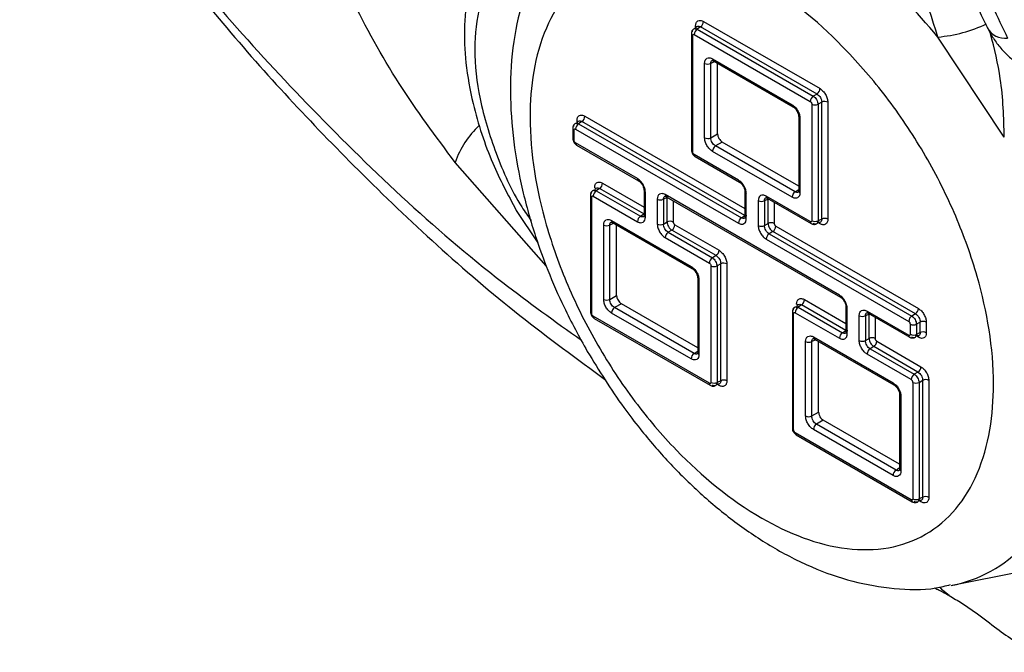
# Model space of a CAD drawing. Header units: millimetres. Extents: x 0 to 864, y 0 to 559.
# Tile 43 of 55: x 658 to 680, y 371 to 385. Entities that reach past the tile are written whole.
import ezdxf

# ---------------------------------------------------------------- set-up
doc = ezdxf.new("R2010")
doc.units = ezdxf.units.MM

msp = doc.modelspace()

# ---------------------------------------------------------------- linework, layer by layer
for p, q in [((673.372, 384.764), (673.372, 384.823)), ((673.405, 384.809), (673.405, 384.811)), ((673.549, 384.925), (676.159, 383.419)), ((673.276, 384.653), (673.276, 382.041)), ((673.306, 382), (673.306, 384.612)), ((673.341, 384.632), (675.942, 383.131)), ((673.482, 384.805), (673.408, 384.753)), ((673.408, 384.753), (676.009, 383.251)), ((676.092, 383.298), (673.482, 384.805)), ((680.289, 382.332), (678.8, 384.576)), ((673.573, 382.318), (673.573, 383.985)), ((673.8, 384.024), (673.711, 383.983)), ((673.711, 382.316), (673.711, 383.983)), ((673.75, 384.087), (675.533, 383.058)), ((673.771, 384.041), (675.554, 383.012)), ((673.864, 382.404), (673.864, 383.987)), ((676.092, 383.298), (676.009, 383.251)), ((675.978, 383.07), (675.978, 380.457)), ((676.197, 383.115), (676.115, 383.067)), ((676.115, 383.067), (676.115, 380.455)), ((676.197, 380.493), (676.197, 383.115)), ((676.335, 383.113), (676.335, 380.491)), ((670.714, 382.641), (670.714, 382.7)), ((670.746, 382.686), (670.747, 382.687)), ((670.823, 382.682), (670.749, 382.629)), ((670.749, 382.629), (674.398, 380.523)), ((674.472, 380.575), (670.823, 382.682)), ((670.89, 382.802), (674.478, 380.73)), ((675.681, 382.793), (675.681, 381.125)), ((675.71, 382.752), (675.71, 381.084)), ((670.618, 382.53), (670.618, 382.302)), ((670.647, 382.261), (670.647, 382.489)), ((670.682, 382.509), (674.331, 380.403)), ((673.711, 382.316), (673.864, 382.404)), ((672.068, 381.4), (670.682, 382.2)), ((673.97, 382.22), (673.817, 382.132)), ((675.681, 381.233), (673.97, 382.22)), ((670.703, 382.154), (672.089, 381.354)), ((674.331, 381.367), (673.341, 381.939)), ((675.533, 380.983), (673.75, 382.012)), ((675.6, 381.103), (673.817, 382.132)), ((670.026, 379.442), (667.984, 381.764)), ((673.362, 381.893), (674.352, 381.321)), ((671.286, 381.299), (672.216, 380.763)), ((671.142, 381.183), (671.143, 381.185)), ((671.219, 381.179), (671.145, 381.127)), ((671.145, 381.127), (672.135, 380.555)), ((672.21, 380.608), (671.219, 381.179)), ((672.216, 381.135), (672.216, 380.578)), ((672.245, 380.537), (672.245, 381.094)), ((674.478, 381.102), (674.478, 380.545)), ((674.508, 380.505), (674.508, 381.061)), ((675.6, 381.103), (675.681, 381.159)), ((671.014, 381.027), (671.014, 378.415)), ((671.043, 378.374), (671.043, 380.986)), ((671.078, 381.007), (672.068, 380.435)), ((672.513, 380.939), (672.513, 380.382)), ((672.733, 380.975), (672.65, 380.937)), ((672.65, 380.937), (672.65, 380.38)), ((676.594, 378.787), (672.689, 381.041)), ((672.71, 380.995), (676.615, 378.741)), ((672.733, 380.975), (672.74, 380.978)), ((672.733, 380.428), (672.733, 380.975)), ((672.87, 380.903), (672.87, 380.426)), ((674.776, 380.907), (674.776, 380.35)), ((674.995, 380.943), (674.913, 380.905)), ((674.913, 380.905), (674.913, 380.348)), ((675.942, 380.437), (674.952, 381.009)), ((674.973, 380.963), (675.963, 380.391)), ((674.995, 380.943), (675.002, 380.946)), ((674.995, 380.395), (674.995, 380.943)), ((675.133, 380.87), (675.133, 380.393)), ((669.352, 380.689), (669.837, 379.96)), ((671.538, 380.399), (671.448, 380.357)), ((671.487, 380.461), (673.271, 379.432)), ((671.508, 380.416), (673.291, 379.386)), ((672.135, 380.555), (672.21, 380.608)), ((672.216, 380.612), (672.21, 380.608)), ((672.65, 380.38), (672.733, 380.428)), ((674.398, 380.523), (674.472, 380.575)), ((674.478, 380.579), (674.472, 380.575)), ((674.913, 380.348), (674.995, 380.395)), ((676.159, 380.389), (676.107, 380.419)), ((676.197, 380.493), (676.115, 380.455)), ((676.164, 380.424), (676.162, 380.424)), ((671.311, 378.692), (671.311, 380.359)), ((671.448, 378.69), (671.448, 380.357)), ((671.601, 378.778), (671.601, 380.362)), ((672.839, 380.244), (672.756, 380.197)), ((672.756, 380.197), (673.747, 379.625)), ((673.829, 379.673), (672.839, 380.244)), ((672.906, 380.365), (673.896, 379.793)), ((675.101, 380.212), (675.019, 380.164)), ((678.298, 378.367), (675.101, 380.212)), ((675.168, 380.332), (678.365, 378.487)), ((672.689, 380.077), (673.68, 379.505)), ((674.952, 380.044), (678.149, 378.199)), ((675.019, 380.164), (678.216, 378.319)), ((673.829, 379.673), (673.747, 379.625)), ((673.715, 379.444), (673.715, 376.832)), ((673.935, 379.489), (673.853, 379.442)), ((673.853, 379.442), (673.853, 376.83)), ((673.935, 376.868), (673.935, 379.489)), ((674.072, 379.487), (674.072, 376.866)), ((673.418, 379.167), (673.418, 377.5)), ((673.447, 379.126), (673.447, 377.459)), ((671.448, 378.69), (671.601, 378.778)), ((675.812, 378.687), (676.741, 378.15)), ((671.707, 378.595), (671.554, 378.507)), ((673.338, 377.477), (671.554, 378.507)), ((673.418, 377.607), (671.707, 378.595)), ((675.539, 378.415), (675.539, 375.803)), ((675.667, 378.571), (675.668, 378.572)), ((675.745, 378.567), (675.671, 378.514)), ((675.671, 378.514), (676.661, 377.943)), ((676.735, 377.995), (675.745, 378.567)), ((676.741, 378.522), (676.741, 377.965)), ((676.77, 377.925), (676.77, 378.481)), ((677.215, 378.429), (678.149, 377.89)), ((673.68, 376.811), (671.078, 378.313)), ((671.099, 378.267), (673.7, 376.766)), ((673.271, 377.357), (671.487, 378.386)), ((675.568, 375.762), (675.568, 378.374)), ((675.604, 378.394), (676.594, 377.823)), ((677.038, 377.77), (677.038, 378.327)), ((677.258, 378.363), (677.176, 378.325)), ((677.176, 378.325), (677.176, 377.768)), ((677.236, 378.383), (678.169, 377.844)), ((677.258, 378.363), (677.265, 378.366)), ((677.258, 377.815), (677.258, 378.363)), ((677.396, 378.29), (677.396, 377.813)), ((678.298, 378.367), (678.216, 378.319)), ((676.661, 377.943), (676.735, 377.995)), ((676.741, 377.999), (676.735, 377.995)), ((678.184, 377.91), (678.184, 378.138)), ((678.404, 378.183), (678.321, 378.136)), ((678.321, 378.136), (678.321, 377.908)), ((678.404, 377.946), (678.404, 378.183)), ((678.541, 378.181), (678.541, 377.944)), ((675.836, 376.08), (675.836, 377.747)), ((676.063, 377.786), (675.974, 377.745)), ((675.974, 376.078), (675.974, 377.745)), ((676.013, 377.849), (677.796, 376.819)), ((676.033, 377.803), (677.817, 376.774)), ((676.127, 376.166), (676.127, 377.749)), ((677.176, 377.768), (677.258, 377.815)), ((677.431, 377.752), (678.421, 377.18)), ((678.365, 377.842), (678.314, 377.872)), ((678.404, 377.946), (678.321, 377.908)), ((678.37, 377.877), (678.369, 377.877)), ((673.338, 377.477), (673.418, 377.534)), ((677.364, 377.632), (677.282, 377.584)), ((677.282, 377.584), (678.272, 377.013)), ((678.354, 377.06), (677.364, 377.632)), ((678.205, 376.893), (677.215, 377.464)), ((673.935, 376.868), (673.853, 376.83)), ((678.354, 377.06), (678.272, 377.013)), ((678.378, 376.829), (678.46, 376.877)), ((678.46, 374.255), (678.46, 376.877)), ((678.598, 376.875), (678.598, 374.253)), ((673.896, 376.764), (673.845, 376.793)), ((673.901, 376.798), (673.9, 376.799)), ((678.24, 376.831), (678.24, 374.219)), ((678.378, 376.829), (678.378, 374.217)), ((677.943, 376.554), (677.943, 374.887)), ((677.973, 376.514), (677.973, 374.846)), ((675.974, 376.078), (676.127, 376.166)), ((676.233, 375.982), (676.08, 375.894)), ((677.943, 374.995), (676.233, 375.982)), ((677.796, 374.744), (676.013, 375.774)), ((677.863, 374.865), (676.08, 375.894)), ((678.205, 374.199), (675.604, 375.701)), ((675.624, 375.655), (678.226, 374.153)), ((677.863, 374.865), (677.943, 374.921)), ((678.46, 374.255), (678.378, 374.217)), ((678.421, 374.151), (678.37, 374.181)), ((678.427, 374.186), (678.425, 374.186)), ((679.123, 372.28), (680.658, 372.592))]:
    msp.add_line(p, q)
at = {"flags": 128}
msp.add_lwpolyline([(679.054, 372.05), (678.905, 372.171), (678.851, 372.241)], dxfattribs=at)
for centre, radius, start, end in [((673.344, 384.768), 0.0619, 30.0034, 62.3599), ((673.394, 384.932), 0.155, 304.4786, 357.255), ((678.524, 387.744), 3.18, 274.9732, 295.4911), ((673.326, 384.657), 0.0497, 185.3104, 246.0197), ((673.496, 384.625), 0.155, 124.4738, 177.2568), ((680.297, 384.985), 0.437, 206.7176, 278.773), ((673.644, 384.123), 0.155, 242.7345, 295.5287), ((673.798, 384.081), 0.0483, 173.0007, 235.7143), ((676.004, 383.426), 0.155, 304.475, 357.2585), ((675.581, 383.052), 0.0482, 172.9155, 236.0578), ((676.097, 383.123), 0.155, 124.4622, 177.2713), ((676.049, 383.207), 0.155, 242.7341, 295.529), ((676.264, 382.975), 0.155, 62.7457, 115.5236), ((670.837, 382.502), 0.155, 124.4533, 177.2802), ((670.685, 382.645), 0.0619, 30.0034, 62.3599), ((670.736, 382.809), 0.155, 304.4667, 357.2639), ((675.73, 382.797), 0.0495, 184.9889, 246.1731), ((669.871, 381.123), 1.993, 132.593, 161.2321), ((670.667, 382.534), 0.0495, 185.1501, 246.1524), ((670.667, 382.306), 0.0495, 185.1501, 246.1524), ((670.732, 382.195), 0.0496, 173.8784, 234.8056), ((673.644, 382.455), 0.155, 242.7345, 295.5287), ((673.326, 382.045), 0.0497, 185.3104, 246.0197), ((673.39, 381.934), 0.0496, 173.9322, 234.7827), ((673.905, 382.005), 0.155, 124.4786, 177.255), ((671.132, 381.307), 0.155, 304.4786, 357.255), ((672.118, 381.394), 0.0495, 173.8387, 235.0296), ((674.38, 381.362), 0.0495, 173.8402, 235.0351), ((671.233, 380.999), 0.155, 124.4738, 177.2568), ((671.081, 381.143), 0.0619, 30.0034, 62.3599), ((672.265, 381.139), 0.0495, 184.9771, 246.1574), ((674.528, 381.107), 0.0495, 184.971, 246.1635), ((675.688, 380.975), 0.155, 124.4522, 177.2783), ((675.729, 381.129), 0.0482, 184.2338, 247.0964), ((671.063, 381.032), 0.0497, 185.3165, 246.0137), ((672.584, 381.077), 0.155, 242.734, 295.5292), ((672.739, 381.036), 0.0496, 173.898, 234.786), ((674.846, 381.044), 0.155, 242.7443, 295.5251), ((675.001, 381.003), 0.0496, 173.898, 234.786), ((671.535, 380.455), 0.0483, 173.0007, 235.7143), ((672.223, 380.428), 0.155, 124.4667, 177.2639), ((672.265, 380.582), 0.0495, 185.1683, 246.1343), ((672.799, 380.288), 0.155, 62.7404, 115.529), ((674.486, 380.395), 0.155, 124.4701, 177.2634), ((674.528, 380.55), 0.0495, 185.1501, 246.1524), ((675.062, 380.256), 0.155, 62.7444, 115.5249), ((675.992, 380.432), 0.0496, 173.898, 234.786), ((676.049, 380.595), 0.155, 242.7341, 295.529), ((676.097, 380.392), 0.0617, 357.6076, 30.4411), ((676.264, 380.354), 0.155, 62.7457, 115.5236), ((671.382, 380.497), 0.155, 242.7345, 295.5287), ((672.584, 380.52), 0.155, 242.735, 295.5344), ((672.844, 380.069), 0.155, 124.4622, 177.2713), ((672.751, 380.372), 0.155, 304.4626, 357.2788), ((674.846, 380.488), 0.155, 242.7443, 295.5251), ((675.014, 380.34), 0.155, 304.4694, 357.275), ((675.107, 380.037), 0.155, 124.4636, 177.2699), ((673.741, 379.8), 0.155, 304.4466, 357.284), ((673.834, 379.498), 0.155, 124.4622, 177.2713), ((673.318, 379.426), 0.0482, 172.9155, 236.0578), ((673.786, 379.581), 0.155, 242.7341, 295.529), ((674.001, 379.35), 0.155, 62.7403, 115.5288), ((673.466, 379.17), 0.0481, 183.908, 247.1162), ((671.382, 378.83), 0.155, 242.7408, 295.5224), ((675.657, 378.694), 0.155, 304.4724, 357.2581), ((676.643, 378.782), 0.0495, 173.8269, 235.026), ((671.063, 378.42), 0.0497, 185.2991, 246.0212), ((671.642, 378.379), 0.155, 124.4724, 177.2581), ((675.589, 378.419), 0.0497, 185.2764, 246.0241), ((675.758, 378.387), 0.155, 124.4824, 177.2481), ((675.607, 378.53), 0.0618, 29.9721, 62.3733), ((676.79, 378.527), 0.0495, 184.977, 246.1713), ((677.264, 378.423), 0.0496, 173.8818, 234.7952), ((678.21, 378.494), 0.155, 304.4659, 357.2707), ((671.128, 378.308), 0.0496, 173.9386, 234.7834), ((677.109, 378.464), 0.155, 242.7382, 295.5372), ((678.303, 378.192), 0.155, 124.471, 177.2656), ((678.47, 378.043), 0.155, 62.7465, 115.5166), ((676.791, 377.97), 0.0495, 185.1668, 246.1595), ((678.255, 378.275), 0.155, 242.7177, 295.5454), ((675.907, 377.885), 0.155, 242.7489, 295.5143), ((676.061, 377.843), 0.0482, 172.9469, 235.7441), ((676.749, 377.815), 0.155, 124.4663, 177.2643), ((677.109, 377.908), 0.155, 242.7465, 295.5166), ((677.325, 377.676), 0.155, 62.7382, 115.5372), ((677.276, 377.759), 0.155, 304.471, 357.2656), ((678.198, 377.884), 0.0496, 173.9044, 234.7867), ((678.255, 378.048), 0.155, 242.7279, 295.5351), ((678.303, 377.845), 0.0615, 357.554, 30.471), ((678.47, 377.806), 0.155, 62.7382, 115.5372), ((677.369, 377.457), 0.155, 124.4659, 177.2707), ((673.425, 377.35), 0.155, 124.4568, 177.2798), ((673.466, 377.503), 0.0482, 184.2403, 247.0998), ((678.267, 377.188), 0.155, 304.4745, 357.262), ((674.001, 376.728), 0.155, 62.7259, 115.5371), ((678.36, 376.885), 0.155, 124.4785, 177.2581), ((678.527, 376.737), 0.155, 62.7498, 115.5133), ((673.729, 376.806), 0.0496, 173.8916, 234.7854), ((673.786, 376.969), 0.155, 242.7403, 295.5353), ((673.834, 376.766), 0.0615, 357.5462, 30.455), ((677.844, 376.814), 0.0483, 173.0191, 235.9767), ((678.311, 376.969), 0.155, 242.7417, 295.5339), ((677.991, 376.558), 0.0482, 183.9648, 247.0456), ((675.907, 376.217), 0.155, 242.7406, 295.5349), ((675.589, 375.807), 0.0497, 185.3218, 246.0182), ((676.167, 375.766), 0.155, 124.4579, 177.278), ((675.653, 375.695), 0.0496, 173.9259, 234.7821), ((677.991, 374.891), 0.0483, 184.2893, 247.0172), ((677.951, 374.737), 0.155, 124.4688, 177.2617), ((678.311, 374.357), 0.155, 242.7499, 295.5132), ((678.527, 374.115), 0.155, 62.7498, 115.5133), ((678.254, 374.194), 0.0496, 173.9087, 234.7838), ((678.36, 374.154), 0.0618, 357.6265, 30.4223), ((678.533, 375.224), 3.003, 280.8228, 317.1492)]:
    msp.add_arc(centre, radius, start, end)
for points, knots in [([(667.984, 381.764), (667.551, 382.346), (666.681, 383.514), (665.647, 385.4), (664.855, 387.254), (664.351, 388.94), (664.188, 390.329), (664.306, 391.407), (664.99, 392.102), (665.549, 392.019), (665.847, 391.975)], [0, 0, 0, 0, 0.177733, 0.356952, 0.525955, 0.672087, 0.786561, 0.868916, 0.930011, 1, 1, 1, 1]), ([(658.225, 391.845), (659.108, 390.32), (660.93, 387.172), (664.677, 382.954), (668.01, 379.782), (670.219, 378.201), (670.812, 377.777)], [0, 0, 0, 0, 0.277117, 0.571974, 0.885251, 1, 1, 1, 1]), ([(658.512, 391.234), (659.093, 390.195), (660.341, 387.965), (662.809, 384.74), (665.861, 381.456), (668.756, 378.794), (670.714, 377.357), (671.363, 376.88)], [0, 0, 0, 0, 0.183624, 0.394268, 0.625052, 0.875714, 1, 1, 1, 1]), ([(678.8, 384.576), (678.539, 385.391), (678.038, 386.954), (677.943, 388.592), (677.898, 389.375)], [0, 0, 0, 0, 0.521506, 1, 1, 1, 1]), ([(678.8, 384.576), (678.313, 385.139), (677.379, 386.219), (675.744, 387.411), (674.096, 388.197), (672.98, 388.223), (672.463, 388.235)], [0, 0, 0, 0, 0.293326, 0.562872, 0.797256, 1, 1, 1, 1]), ([(678.796, 388.104), (678.908, 387.544), (679.141, 386.378), (679.656, 385.306), (679.924, 384.749)], [0, 0, 0, 0, 0.47983, 1, 1, 1, 1]), ([(669.469, 387.522), (669.302, 387.396), (668.923, 387.113), (668.531, 386.46), (668.269, 385.68), (668.172, 384.841), (668.209, 383.968), (668.354, 383.149), (668.57, 382.401), (668.872, 381.59), (669.166, 381.038), (669.352, 380.689)], [0, 0, 0, 0, 0.083644, 0.189261, 0.30014, 0.414055, 0.527274, 0.651636, 0.748044, 0.84099, 1, 1, 1, 1]), ([(679.397, 387.384), (679.491, 386.92), (679.691, 385.935), (680.132, 385.031), (680.364, 384.553)], [0, 0, 0, 0, 0.471823, 1, 1, 1, 1]), ([(670.204, 386.87), (669.951, 386.816), (669.437, 386.705), (668.833, 386.103), (668.488, 385.271), (668.387, 384.265), (668.515, 383.135), (668.884, 381.943), (669.288, 381.026), (669.615, 380.56), (669.686, 380.459)], [0, 0, 0, 0, 0.101108, 0.205892, 0.323306, 0.454858, 0.604236, 0.773466, 0.950788, 1, 1, 1, 1]), ([(670.093, 386.671), (670.046, 386.608), (669.792, 386.268), (669.513, 385.519), (669.263, 384.469), (669.198, 383.353), (669.276, 382.235), (669.476, 381.146), (669.747, 380.185), (670.065, 379.311), (670.44, 378.445), (670.764, 377.854), (670.944, 377.526)], [0, 0, 0, 0, 0.02456, 0.132066, 0.244847, 0.361281, 0.478816, 0.59358, 0.706054, 0.789671, 0.883479, 1, 1, 1, 1]), ([(672.943, 386.461), (673.6, 386.275), (675.05, 385.866), (676.568, 384.523), (677.733, 383.162), (678.551, 381.917), (679.218, 380.589), (679.825, 378.895), (680.162, 376.935), (679.905, 375.096), (679.25, 373.973), (678.553, 373.376), (677.687, 373.071), (676.387, 373.065), (674.667, 373.761), (673.138, 375.033), (671.974, 376.406), (671.157, 377.648), (670.49, 378.977), (669.883, 380.671), (669.545, 382.632), (669.803, 384.469), (670.458, 385.593), (671.154, 386.188), (672.022, 386.505), (672.63, 386.476), (672.943, 386.461)], [0, 0, 0, 0, 0.054969, 0.121186, 0.160063, 0.200891, 0.241719, 0.280598, 0.346818, 0.401793, 0.42699, 0.450898, 0.474804, 0.5, 0.554969, 0.621186, 0.660063, 0.700891, 0.741719, 0.780598, 0.846818, 0.901793, 0.92699, 0.950898, 0.974804, 1, 1, 1, 1]), ([(673.372, 384.823), (673.374, 384.847), (673.377, 384.891), (673.421, 384.942), (673.487, 384.956), (673.527, 384.936), (673.549, 384.925)], [0, 0, 0, 0, 0.27277, 0.499541, 0.723512, 1, 1, 1, 1]), ([(673.376, 384.744), (673.378, 384.758), (673.38, 384.785), (673.406, 384.817), (673.446, 384.823), (673.469, 384.811), (673.482, 384.805)], [0, 0, 0, 0, 0.280595, 0.507093, 0.729222, 1, 1, 1, 1]), ([(673.328, 384.756), (673.32, 384.75), (673.305, 384.737), (673.289, 384.712), (673.278, 384.683), (673.277, 384.663), (673.276, 384.653)], [0, 0, 0, 0, 0.244609, 0.495478, 0.749491, 1, 1, 1, 1]), ([(673.302, 384.691), (673.303, 384.706), (673.304, 384.732), (673.33, 384.763), (673.37, 384.77), (673.394, 384.759), (673.408, 384.753)], [0, 0, 0, 0, 0.26972, 0.491493, 0.719099, 1, 1, 1, 1]), ([(673.306, 384.612), (673.306, 384.617), (673.307, 384.626), (673.315, 384.636), (673.329, 384.638), (673.337, 384.635), (673.341, 384.632)], [0, 0, 0, 0, 0.279156, 0.500652, 0.726528, 1, 1, 1, 1]), ([(679.924, 384.749), (679.969, 384.671), (680.059, 384.512), (680.233, 384.295), (680.429, 384.093), (680.581, 383.98), (680.656, 383.924)], [0, 0, 0, 0, 0.241077, 0.492159, 0.747079, 1, 1, 1, 1]), ([(680.289, 382.332), (680.277, 382.77), (680.255, 383.555), (680.065, 384.317), (679.982, 384.653)], [0, 0, 0, 0, 0.558841, 1, 1, 1, 1]), ([(673.573, 383.985), (673.575, 384.009), (673.578, 384.053), (673.622, 384.104), (673.688, 384.118), (673.728, 384.098), (673.75, 384.087)], [0, 0, 0, 0, 0.272764, 0.499566, 0.723546, 1, 1, 1, 1]), ([(673.711, 383.983), (673.712, 383.997), (673.713, 384.023), (673.739, 384.055), (673.779, 384.061), (673.804, 384.05), (673.817, 384.044)], [0, 0, 0, 0, 0.270804, 0.492948, 0.719453, 1, 1, 1, 1]), ([(673.745, 384.052), (673.747, 384.052), (673.756, 384.05), (673.765, 384.045), (673.771, 384.041)], [0, 0, 0, 0, 0.242106, 1, 1, 1, 1]), ([(676.092, 383.298), (676.106, 383.288), (676.137, 383.267), (676.169, 383.221), (676.193, 383.169), (676.196, 383.133), (676.197, 383.115)], [0, 0, 0, 0, 0.23829, 0.499966, 0.761694, 1, 1, 1, 1]), ([(676.159, 383.419), (676.182, 383.402), (676.232, 383.366), (676.285, 383.288), (676.327, 383.203), (676.332, 383.142), (676.335, 383.113)], [0, 0, 0, 0, 0.2339367, 0.4998874, 0.7634002, 1, 1, 1, 1]), ([(675.533, 383.058), (675.557, 383.041), (675.607, 383.005), (675.659, 382.927), (675.701, 382.842), (675.707, 382.781), (675.71, 382.752)], [0, 0, 0, 0, 0.23392, 0.499885, 0.763378, 1, 1, 1, 1]), ([(675.942, 383.131), (675.947, 383.127), (675.957, 383.12), (675.968, 383.104), (675.976, 383.088), (675.977, 383.075), (675.978, 383.07)], [0, 0, 0, 0, 0.239662, 0.500121, 0.764185, 1, 1, 1, 1]), ([(676.009, 383.251), (676.023, 383.24), (676.052, 383.218), (676.084, 383.172), (676.108, 383.121), (676.113, 383.085), (676.115, 383.067)], [0, 0, 0, 0, 0.236225, 0.499976, 0.763746, 1, 1, 1, 1]), ([(670.714, 382.7), (670.715, 382.724), (670.718, 382.768), (670.762, 382.819), (670.829, 382.833), (670.868, 382.813), (670.89, 382.802)], [0, 0, 0, 0, 0.272762, 0.499547, 0.723511, 1, 1, 1, 1]), ([(675.554, 383.012), (675.563, 383.006), (675.58, 382.995), (675.612, 382.964), (675.645, 382.918), (675.668, 382.866), (675.679, 382.824), (675.68, 382.803), (675.681, 382.793)], [0, 0, 0, 0, 0.116743, 0.240357, 0.499968, 0.759595, 0.883219, 1, 1, 1, 1]), ([(670.669, 382.633), (670.662, 382.627), (670.646, 382.614), (670.63, 382.588), (670.62, 382.56), (670.618, 382.54), (670.618, 382.53)], [0, 0, 0, 0, 0.2446275, 0.4955157, 0.7495476, 1, 1, 1, 1]), ([(670.643, 382.568), (670.644, 382.582), (670.645, 382.608), (670.671, 382.64), (670.711, 382.646), (670.736, 382.635), (670.749, 382.629)], [0, 0, 0, 0, 0.269708, 0.491532, 0.719127, 1, 1, 1, 1]), ([(670.717, 382.62), (670.719, 382.635), (670.721, 382.662), (670.747, 382.694), (670.787, 382.7), (670.811, 382.688), (670.823, 382.682)], [0, 0, 0, 0, 0.280614, 0.507106, 0.72923, 1, 1, 1, 1]), ([(670.647, 382.489), (670.647, 382.494), (670.648, 382.503), (670.657, 382.513), (670.67, 382.515), (670.678, 382.511), (670.682, 382.509)], [0, 0, 0, 0, 0.279003, 0.500683, 0.726268, 1, 1, 1, 1]), ([(673.864, 382.404), (673.866, 382.386), (673.869, 382.35), (673.894, 382.299), (673.925, 382.252), (673.955, 382.231), (673.97, 382.22)], [0, 0, 0, 0, 0.23618, 0.500437, 0.762655, 1, 1, 1, 1]), ([(670.618, 382.302), (670.619, 382.288), (670.622, 382.258), (670.642, 382.217), (670.667, 382.18), (670.691, 382.163), (670.703, 382.154)], [0, 0, 0, 0, 0.241355, 0.499978, 0.758635, 1, 1, 1, 1]), ([(670.682, 382.2), (670.677, 382.203), (670.667, 382.21), (670.657, 382.226), (670.649, 382.243), (670.648, 382.255), (670.647, 382.261)], [0, 0, 0, 0, 0.239782, 0.500162, 0.76409, 1, 1, 1, 1]), ([(673.75, 382.012), (673.727, 382.029), (673.677, 382.065), (673.624, 382.143), (673.582, 382.228), (673.576, 382.289), (673.573, 382.318)], [0, 0, 0, 0, 0.23392, 0.499885, 0.763378, 1, 1, 1, 1]), ([(673.817, 382.132), (673.802, 382.142), (673.772, 382.163), (673.739, 382.21), (673.715, 382.261), (673.712, 382.298), (673.711, 382.316)], [0, 0, 0, 0, 0.238268, 0.499996, 0.761685, 1, 1, 1, 1]), ([(673.276, 382.041), (673.278, 382.027), (673.281, 381.997), (673.3, 381.956), (673.326, 381.919), (673.35, 381.901), (673.362, 381.893)], [0, 0, 0, 0, 0.241356, 0.500004, 0.758648, 1, 1, 1, 1]), ([(673.341, 381.939), (673.336, 381.942), (673.326, 381.949), (673.316, 381.965), (673.308, 381.982), (673.306, 381.994), (673.306, 382)], [0, 0, 0, 0, 0.239711, 0.500153, 0.7642, 1, 1, 1, 1]), ([(671.11, 381.197), (671.111, 381.222), (671.114, 381.266), (671.158, 381.317), (671.225, 381.33), (671.264, 381.31), (671.286, 381.299)], [0, 0, 0, 0, 0.272766, 0.499555, 0.723517, 1, 1, 1, 1]), ([(672.245, 381.094), (672.244, 381.108), (672.243, 381.137), (672.228, 381.197), (672.195, 381.269), (672.142, 381.347), (672.092, 381.383), (672.068, 381.4)], [0, 0, 0, 0, 0.116207, 0.24103, 0.500193, 0.765475, 1, 1, 1, 1]), ([(672.089, 381.354), (672.098, 381.348), (672.115, 381.337), (672.147, 381.306), (672.18, 381.26), (672.203, 381.209), (672.214, 381.166), (672.215, 381.145), (672.216, 381.135)], [0, 0, 0, 0, 0.1167398, 0.2403513, 0.4999568, 0.759601, 0.8832221, 1, 1, 1, 1]), ([(674.508, 381.061), (674.507, 381.076), (674.506, 381.105), (674.49, 381.165), (674.458, 381.237), (674.404, 381.315), (674.355, 381.35), (674.331, 381.367)], [0, 0, 0, 0, 0.116208, 0.241033, 0.500199, 0.765484, 1, 1, 1, 1]), ([(674.352, 381.321), (674.361, 381.316), (674.378, 381.304), (674.41, 381.274), (674.443, 381.228), (674.466, 381.176), (674.477, 381.134), (674.478, 381.112), (674.478, 381.102)], [0, 0, 0, 0, 0.116757, 0.24035, 0.49998, 0.759599, 0.883221, 1, 1, 1, 1]), ([(671.065, 381.13), (671.058, 381.124), (671.042, 381.111), (671.026, 381.086), (671.016, 381.057), (671.014, 381.037), (671.014, 381.027)], [0, 0, 0, 0, 0.244609, 0.495478, 0.749491, 1, 1, 1, 1]), ([(671.039, 381.066), (671.04, 381.08), (671.041, 381.106), (671.067, 381.137), (671.107, 381.144), (671.132, 381.133), (671.145, 381.127)], [0, 0, 0, 0, 0.26972, 0.491493, 0.719099, 1, 1, 1, 1]), ([(671.113, 381.118), (671.115, 381.133), (671.117, 381.159), (671.143, 381.191), (671.183, 381.198), (671.207, 381.186), (671.219, 381.179)], [0, 0, 0, 0, 0.280595, 0.507093, 0.729222, 1, 1, 1, 1]), ([(672.689, 381.041), (672.678, 381.047), (672.656, 381.058), (672.614, 381.068), (672.561, 381.059), (672.517, 381.007), (672.514, 380.963), (672.513, 380.939)], [0, 0, 0, 0, 0.148367, 0.279259, 0.500334, 0.726378, 1, 1, 1, 1]), ([(675.71, 381.084), (675.708, 381.06), (675.705, 381.016), (675.661, 380.965), (675.595, 380.952), (675.555, 380.972), (675.533, 380.983)], [0, 0, 0, 0, 0.272791, 0.49957, 0.723493, 1, 1, 1, 1]), ([(675.706, 381.164), (675.705, 381.149), (675.702, 381.123), (675.676, 381.091), (675.636, 381.084), (675.613, 381.096), (675.6, 381.103)], [0, 0, 0, 0, 0.280645, 0.507083, 0.729308, 1, 1, 1, 1]), ([(675.681, 381.125), (675.681, 381.118), (675.681, 381.108), (675.678, 381.099), (675.677, 381.097)], [0, 0, 0, 0, 0.757578, 1, 1, 1, 1]), ([(671.043, 380.986), (671.043, 380.991), (671.044, 381), (671.053, 381.01), (671.066, 381.013), (671.074, 381.009), (671.078, 381.007)], [0, 0, 0, 0, 0.279156, 0.500652, 0.726528, 1, 1, 1, 1]), ([(672.65, 380.937), (672.651, 380.952), (672.652, 380.978), (672.678, 381.009), (672.719, 381.016), (672.743, 381.004), (672.756, 380.998)], [0, 0, 0, 0, 0.2707764, 0.4929734, 0.7193746, 1, 1, 1, 1]), ([(672.684, 381.007), (672.686, 381.006), (672.696, 381.005), (672.704, 380.999), (672.71, 380.995)], [0, 0, 0, 0, 0.2426059, 1, 1, 1, 1]), ([(674.952, 381.009), (674.941, 381.015), (674.919, 381.026), (674.877, 381.035), (674.824, 381.026), (674.78, 380.975), (674.777, 380.931), (674.776, 380.907)], [0, 0, 0, 0, 0.148364, 0.279253, 0.500324, 0.726384, 1, 1, 1, 1]), ([(674.913, 380.905), (674.914, 380.919), (674.915, 380.945), (674.941, 380.977), (674.981, 380.983), (675.006, 380.972), (675.019, 380.966)], [0, 0, 0, 0, 0.2707764, 0.4929734, 0.7193746, 1, 1, 1, 1]), ([(674.947, 380.974), (674.949, 380.974), (674.958, 380.972), (674.967, 380.967), (674.973, 380.963)], [0, 0, 0, 0, 0.242559, 1, 1, 1, 1]), ([(672.241, 380.617), (672.24, 380.602), (672.237, 380.575), (672.212, 380.543), (672.171, 380.537), (672.148, 380.549), (672.135, 380.555)], [0, 0, 0, 0, 0.280614, 0.507106, 0.72923, 1, 1, 1, 1]), ([(671.311, 380.359), (671.312, 380.383), (671.315, 380.428), (671.359, 380.479), (671.426, 380.492), (671.465, 380.472), (671.487, 380.461)], [0, 0, 0, 0, 0.272764, 0.499566, 0.723546, 1, 1, 1, 1]), ([(671.448, 380.357), (671.449, 380.372), (671.45, 380.398), (671.476, 380.429), (671.516, 380.436), (671.541, 380.425), (671.554, 380.418)], [0, 0, 0, 0, 0.270804, 0.492948, 0.719453, 1, 1, 1, 1]), ([(671.482, 380.427), (671.484, 380.426), (671.494, 380.425), (671.502, 380.42), (671.508, 380.416)], [0, 0, 0, 0, 0.242106, 1, 1, 1, 1]), ([(672.068, 380.435), (672.08, 380.429), (672.101, 380.418), (672.144, 380.409), (672.197, 380.418), (672.241, 380.469), (672.243, 380.513), (672.245, 380.537)], [0, 0, 0, 0, 0.148368, 0.279261, 0.500338, 0.726404, 1, 1, 1, 1]), ([(672.216, 380.578), (672.216, 380.571), (672.217, 380.561), (672.213, 380.552), (672.212, 380.55)], [0, 0, 0, 0, 0.757585, 1, 1, 1, 1]), ([(672.733, 380.428), (672.735, 380.411), (672.74, 380.374), (672.764, 380.324), (672.796, 380.277), (672.825, 380.255), (672.839, 380.244)], [0, 0, 0, 0, 0.23625, 0.500028, 0.763727, 1, 1, 1, 1]), ([(672.87, 380.426), (672.871, 380.42), (672.872, 380.408), (672.879, 380.394), (672.886, 380.383), (672.893, 380.373), (672.901, 380.368), (672.906, 380.365)], [0, 0, 0, 0, 0.236297, 0.496344, 0.629237, 0.756245, 1, 1, 1, 1]), ([(674.331, 380.403), (674.343, 380.397), (674.364, 380.386), (674.407, 380.376), (674.459, 380.385), (674.503, 380.436), (674.506, 380.481), (674.508, 380.505)], [0, 0, 0, 0, 0.148368, 0.279255, 0.500331, 0.726376, 1, 1, 1, 1]), ([(674.504, 380.584), (674.503, 380.569), (674.5, 380.543), (674.474, 380.511), (674.434, 380.504), (674.411, 380.516), (674.398, 380.523)], [0, 0, 0, 0, 0.280614, 0.507106, 0.72923, 1, 1, 1, 1]), ([(674.478, 380.545), (674.479, 380.538), (674.479, 380.528), (674.476, 380.519), (674.475, 380.517)], [0, 0, 0, 0, 0.7573993, 1, 1, 1, 1]), ([(674.995, 380.395), (674.998, 380.378), (675.002, 380.342), (675.027, 380.291), (675.059, 380.245), (675.088, 380.222), (675.101, 380.212)], [0, 0, 0, 0, 0.2362436, 0.5000147, 0.7637334, 1, 1, 1, 1]), ([(675.133, 380.393), (675.134, 380.388), (675.135, 380.375), (675.142, 380.361), (675.148, 380.351), (675.156, 380.341), (675.163, 380.336), (675.168, 380.332)], [0, 0, 0, 0, 0.236292, 0.496333, 0.629309, 0.756315, 1, 1, 1, 1]), ([(675.978, 380.457), (675.977, 380.453), (675.977, 380.444), (675.968, 380.434), (675.955, 380.431), (675.947, 380.435), (675.942, 380.437)], [0, 0, 0, 0, 0.279066, 0.500726, 0.726292, 1, 1, 1, 1]), ([(676.115, 380.455), (676.114, 380.441), (676.111, 380.414), (676.085, 380.382), (676.045, 380.376), (676.022, 380.388), (676.009, 380.394)], [0, 0, 0, 0, 0.28088, 0.508516, 0.730326, 1, 1, 1, 1]), ([(676.197, 380.493), (676.197, 380.479), (676.196, 380.453), (676.17, 380.421), (676.129, 380.415), (676.105, 380.426), (676.092, 380.432)], [0, 0, 0, 0, 0.2707902, 0.4929609, 0.7194139, 1, 1, 1, 1]), ([(676.335, 380.491), (676.333, 380.467), (676.33, 380.423), (676.287, 380.372), (676.22, 380.359), (676.18, 380.378), (676.159, 380.389)], [0, 0, 0, 0, 0.272778, 0.499572, 0.72351, 1, 1, 1, 1]), ([(672.513, 380.382), (672.514, 380.368), (672.515, 380.339), (672.53, 380.279), (672.563, 380.207), (672.616, 380.129), (672.666, 380.093), (672.689, 380.077)], [0, 0, 0, 0, 0.116207, 0.24103, 0.500193, 0.765475, 1, 1, 1, 1]), ([(672.756, 380.197), (672.742, 380.207), (672.711, 380.228), (672.679, 380.274), (672.655, 380.326), (672.652, 380.363), (672.65, 380.38)], [0, 0, 0, 0, 0.238306, 0.499977, 0.761676, 1, 1, 1, 1]), ([(674.776, 380.35), (674.776, 380.336), (674.778, 380.306), (674.793, 380.247), (674.825, 380.174), (674.879, 380.097), (674.929, 380.061), (674.952, 380.044)], [0, 0, 0, 0, 0.116213, 0.24101, 0.50018, 0.765469, 1, 1, 1, 1]), ([(675.019, 380.164), (675.005, 380.174), (674.974, 380.195), (674.941, 380.242), (674.917, 380.293), (674.915, 380.33), (674.913, 380.348)], [0, 0, 0, 0, 0.238314, 0.499994, 0.761701, 1, 1, 1, 1]), ([(675.963, 380.391), (675.972, 380.387), (675.99, 380.378), (676.02, 380.373), (676.05, 380.374), (676.069, 380.381), (676.078, 380.384)], [0, 0, 0, 0, 0.250525, 0.504452, 0.755406, 1, 1, 1, 1]), ([(673.896, 379.793), (673.919, 379.776), (673.969, 379.74), (674.022, 379.662), (674.064, 379.577), (674.07, 379.516), (674.072, 379.487)], [0, 0, 0, 0, 0.2339496, 0.4998969, 0.7634063, 1, 1, 1, 1]), ([(673.747, 379.625), (673.76, 379.615), (673.789, 379.592), (673.821, 379.546), (673.845, 379.495), (673.85, 379.459), (673.853, 379.442)], [0, 0, 0, 0, 0.236224, 0.4999932, 0.7637471, 1, 1, 1, 1]), ([(673.829, 379.673), (673.843, 379.663), (673.874, 379.642), (673.907, 379.595), (673.931, 379.544), (673.933, 379.507), (673.935, 379.489)], [0, 0, 0, 0, 0.238324, 0.500004, 0.761703, 1, 1, 1, 1]), ([(673.271, 379.432), (673.294, 379.415), (673.344, 379.379), (673.397, 379.301), (673.439, 379.216), (673.444, 379.155), (673.447, 379.126)], [0, 0, 0, 0, 0.23392, 0.499885, 0.763378, 1, 1, 1, 1]), ([(673.291, 379.386), (673.3, 379.38), (673.318, 379.369), (673.349, 379.338), (673.382, 379.293), (673.405, 379.241), (673.416, 379.198), (673.417, 379.177), (673.418, 379.167)], [0, 0, 0, 0, 0.116743, 0.240357, 0.499968, 0.759595, 0.883219, 1, 1, 1, 1]), ([(673.68, 379.505), (673.684, 379.502), (673.694, 379.494), (673.705, 379.479), (673.713, 379.462), (673.714, 379.45), (673.715, 379.444)], [0, 0, 0, 0, 0.239662, 0.500121, 0.764185, 1, 1, 1, 1]), ([(671.487, 378.386), (671.464, 378.403), (671.414, 378.439), (671.361, 378.517), (671.319, 378.602), (671.313, 378.663), (671.311, 378.692)], [0, 0, 0, 0, 0.233919, 0.499867, 0.763359, 1, 1, 1, 1]), ([(671.554, 378.507), (671.54, 378.517), (671.509, 378.537), (671.476, 378.584), (671.453, 378.635), (671.45, 378.672), (671.448, 378.69)], [0, 0, 0, 0, 0.2382613, 0.4999821, 0.7617252, 1, 1, 1, 1]), ([(671.601, 378.778), (671.603, 378.761), (671.606, 378.724), (671.631, 378.673), (671.663, 378.626), (671.693, 378.605), (671.707, 378.595)], [0, 0, 0, 0, 0.236062, 0.499949, 0.76243, 1, 1, 1, 1]), ([(675.635, 378.585), (675.637, 378.609), (675.64, 378.653), (675.684, 378.704), (675.75, 378.718), (675.79, 378.698), (675.812, 378.687)], [0, 0, 0, 0, 0.27275, 0.499527, 0.723505, 1, 1, 1, 1]), ([(676.77, 378.481), (676.77, 378.496), (676.768, 378.525), (676.753, 378.585), (676.721, 378.657), (676.667, 378.735), (676.617, 378.77), (676.594, 378.787)], [0, 0, 0, 0, 0.116212, 0.241047, 0.500222, 0.765503, 1, 1, 1, 1]), ([(676.615, 378.741), (676.623, 378.736), (676.641, 378.724), (676.672, 378.694), (676.706, 378.648), (676.729, 378.596), (676.739, 378.553), (676.741, 378.532), (676.741, 378.522)], [0, 0, 0, 0, 0.116745, 0.240342, 0.499981, 0.759613, 0.883246, 1, 1, 1, 1]), ([(671.014, 378.415), (671.015, 378.401), (671.018, 378.371), (671.038, 378.331), (671.063, 378.293), (671.087, 378.276), (671.099, 378.267)], [0, 0, 0, 0, 0.241351, 0.499955, 0.758626, 1, 1, 1, 1]), ([(675.591, 378.518), (675.583, 378.512), (675.568, 378.499), (675.552, 378.473), (675.541, 378.445), (675.54, 378.425), (675.539, 378.415)], [0, 0, 0, 0, 0.244642, 0.495555, 0.749499, 1, 1, 1, 1]), ([(675.565, 378.453), (675.565, 378.468), (675.567, 378.494), (675.592, 378.525), (675.633, 378.531), (675.657, 378.52), (675.671, 378.514)], [0, 0, 0, 0, 0.269724, 0.491499, 0.719201, 1, 1, 1, 1]), ([(675.639, 378.506), (675.64, 378.52), (675.643, 378.547), (675.669, 378.579), (675.709, 378.585), (675.732, 378.573), (675.745, 378.567)], [0, 0, 0, 0, 0.280592, 0.507124, 0.729242, 1, 1, 1, 1]), ([(677.038, 378.327), (677.04, 378.351), (677.043, 378.395), (677.087, 378.446), (677.139, 378.455), (677.182, 378.446), (677.203, 378.435), (677.215, 378.429)], [0, 0, 0, 0, 0.273644, 0.4997, 0.720748, 0.851636, 1, 1, 1, 1]), ([(678.365, 378.487), (678.388, 378.47), (678.438, 378.434), (678.491, 378.356), (678.533, 378.271), (678.539, 378.21), (678.541, 378.181)], [0, 0, 0, 0, 0.233931, 0.499876, 0.763409, 1, 1, 1, 1]), ([(671.078, 378.313), (671.073, 378.317), (671.063, 378.324), (671.053, 378.339), (671.045, 378.356), (671.044, 378.369), (671.043, 378.374)], [0, 0, 0, 0, 0.239706, 0.500061, 0.764103, 1, 1, 1, 1]), ([(675.568, 378.374), (675.569, 378.379), (675.569, 378.388), (675.578, 378.398), (675.591, 378.4), (675.599, 378.396), (675.604, 378.394)], [0, 0, 0, 0, 0.279038, 0.500553, 0.726505, 1, 1, 1, 1]), ([(677.176, 378.325), (677.177, 378.339), (677.178, 378.365), (677.204, 378.397), (677.244, 378.403), (677.268, 378.392), (677.282, 378.386)], [0, 0, 0, 0, 0.270754, 0.492933, 0.71938, 1, 1, 1, 1]), ([(677.209, 378.394), (677.212, 378.394), (677.221, 378.392), (677.229, 378.387), (677.236, 378.383)], [0, 0, 0, 0, 0.2423369, 1, 1, 1, 1]), ([(678.184, 378.138), (678.183, 378.144), (678.182, 378.156), (678.174, 378.173), (678.163, 378.188), (678.153, 378.196), (678.149, 378.199)], [0, 0, 0, 0, 0.235746, 0.499828, 0.760386, 1, 1, 1, 1]), ([(678.216, 378.319), (678.229, 378.309), (678.258, 378.286), (678.29, 378.24), (678.314, 378.189), (678.319, 378.153), (678.321, 378.136)], [0, 0, 0, 0, 0.236272, 0.499993, 0.763747, 1, 1, 1, 1]), ([(678.298, 378.367), (678.312, 378.357), (678.343, 378.336), (678.376, 378.289), (678.399, 378.238), (678.402, 378.201), (678.404, 378.183)], [0, 0, 0, 0, 0.23832, 0.499972, 0.76172, 1, 1, 1, 1]), ([(676.767, 378.004), (676.765, 377.989), (676.763, 377.963), (676.737, 377.931), (676.697, 377.924), (676.674, 377.936), (676.661, 377.943)], [0, 0, 0, 0, 0.280666, 0.507087, 0.729262, 1, 1, 1, 1]), ([(676.741, 377.965), (676.742, 377.958), (676.742, 377.948), (676.739, 377.939), (676.738, 377.937)], [0, 0, 0, 0, 0.757768, 1, 1, 1, 1]), ([(675.836, 377.747), (675.838, 377.771), (675.841, 377.815), (675.885, 377.866), (675.951, 377.88), (675.991, 377.86), (676.013, 377.849)], [0, 0, 0, 0, 0.27274, 0.499544, 0.723505, 1, 1, 1, 1]), ([(675.974, 377.745), (675.975, 377.759), (675.976, 377.785), (676.001, 377.817), (676.042, 377.823), (676.066, 377.812), (676.08, 377.806)], [0, 0, 0, 0, 0.270829, 0.49292, 0.719415, 1, 1, 1, 1]), ([(676.007, 377.814), (676.01, 377.814), (676.019, 377.812), (676.027, 377.807), (676.034, 377.803)], [0, 0, 0, 0, 0.2422001, 1, 1, 1, 1]), ([(676.594, 377.823), (676.605, 377.817), (676.627, 377.806), (676.67, 377.796), (676.722, 377.805), (676.766, 377.856), (676.769, 377.9), (676.77, 377.925)], [0, 0, 0, 0, 0.148341, 0.279233, 0.500302, 0.726345, 1, 1, 1, 1]), ([(677.215, 377.464), (677.191, 377.481), (677.142, 377.517), (677.088, 377.594), (677.056, 377.667), (677.041, 377.726), (677.039, 377.756), (677.038, 377.77)], [0, 0, 0, 0, 0.234512, 0.499813, 0.758995, 0.88379, 1, 1, 1, 1]), ([(677.282, 377.584), (677.267, 377.594), (677.237, 377.615), (677.204, 377.662), (677.18, 377.713), (677.177, 377.75), (677.176, 377.768)], [0, 0, 0, 0, 0.238322, 0.50003, 0.761718, 1, 1, 1, 1]), ([(677.258, 377.815), (677.26, 377.798), (677.265, 377.762), (677.29, 377.711), (677.321, 377.665), (677.35, 377.642), (677.364, 377.632)], [0, 0, 0, 0, 0.236253, 0.500007, 0.763728, 1, 1, 1, 1]), ([(677.396, 377.813), (677.396, 377.807), (677.398, 377.795), (677.404, 377.781), (677.411, 377.771), (677.419, 377.761), (677.426, 377.756), (677.431, 377.752)], [0, 0, 0, 0, 0.236394, 0.496379, 0.629175, 0.756108, 1, 1, 1, 1]), ([(678.149, 377.89), (678.153, 377.888), (678.161, 377.884), (678.174, 377.886), (678.183, 377.896), (678.184, 377.905), (678.184, 377.91)], [0, 0, 0, 0, 0.273662, 0.49919, 0.720813, 1, 1, 1, 1]), ([(678.169, 377.844), (678.178, 377.839), (678.196, 377.831), (678.226, 377.826), (678.257, 377.827), (678.275, 377.834), (678.284, 377.837)], [0, 0, 0, 0, 0.2504833, 0.5044986, 0.7554092, 1, 1, 1, 1]), ([(678.321, 377.908), (678.32, 377.893), (678.317, 377.867), (678.291, 377.835), (678.251, 377.828), (678.228, 377.84), (678.216, 377.847)], [0, 0, 0, 0, 0.280881, 0.508487, 0.730297, 1, 1, 1, 1]), ([(678.404, 377.946), (678.403, 377.932), (678.402, 377.906), (678.376, 377.874), (678.336, 377.868), (678.311, 377.879), (678.298, 377.885)], [0, 0, 0, 0, 0.2707465, 0.4929184, 0.7193584, 1, 1, 1, 1]), ([(678.541, 377.944), (678.54, 377.92), (678.537, 377.876), (678.493, 377.825), (678.426, 377.811), (678.387, 377.831), (678.365, 377.842)], [0, 0, 0, 0, 0.272793, 0.499579, 0.723518, 1, 1, 1, 1]), ([(670.944, 377.526), (671.206, 377.099), (671.575, 376.501), (672.203, 375.684), (672.762, 375.033), (673.47, 374.333), (674.242, 373.691), (675.078, 373.128), (675.961, 372.674), (676.879, 372.348), (677.814, 372.189), (678.565, 372.164), (678.976, 372.269), (679.086, 372.297)], [0, 0, 0, 0, 0.146059, 0.204945, 0.300604, 0.396475, 0.495192, 0.59342, 0.689986, 0.784308, 0.876382, 0.966886, 1, 1, 1, 1]), ([(673.443, 377.538), (673.442, 377.524), (673.439, 377.497), (673.414, 377.465), (673.374, 377.459), (673.35, 377.471), (673.338, 377.477)], [0, 0, 0, 0, 0.280599, 0.507074, 0.729291, 1, 1, 1, 1]), ([(673.447, 377.459), (673.445, 377.435), (673.442, 377.391), (673.399, 377.34), (673.332, 377.326), (673.292, 377.346), (673.271, 377.357)], [0, 0, 0, 0, 0.272813, 0.499588, 0.723562, 1, 1, 1, 1]), ([(673.418, 377.5), (673.418, 377.492), (673.419, 377.483), (673.415, 377.474), (673.414, 377.471)], [0, 0, 0, 0, 0.7573923, 1, 1, 1, 1]), ([(678.421, 377.18), (678.445, 377.164), (678.495, 377.128), (678.547, 377.05), (678.589, 376.965), (678.595, 376.904), (678.598, 376.875)], [0, 0, 0, 0, 0.2339323, 0.4998781, 0.7634046, 1, 1, 1, 1]), ([(673.935, 376.868), (673.934, 376.853), (673.933, 376.827), (673.907, 376.796), (673.867, 376.789), (673.842, 376.8), (673.829, 376.807)], [0, 0, 0, 0, 0.2707418, 0.49291, 0.7193929, 1, 1, 1, 1]), ([(674.072, 376.866), (674.071, 376.842), (674.068, 376.798), (674.024, 376.746), (673.957, 376.733), (673.918, 376.753), (673.896, 376.764)], [0, 0, 0, 0, 0.27275, 0.499527, 0.723505, 1, 1, 1, 1]), ([(678.24, 376.831), (678.24, 376.837), (678.239, 376.849), (678.23, 376.866), (678.22, 376.882), (678.21, 376.889), (678.205, 376.893)], [0, 0, 0, 0, 0.235869, 0.49988, 0.76037, 1, 1, 1, 1]), ([(678.272, 377.013), (678.286, 377.002), (678.315, 376.98), (678.347, 376.933), (678.371, 376.883), (678.376, 376.846), (678.378, 376.829)], [0, 0, 0, 0, 0.236269, 0.499987, 0.76375, 1, 1, 1, 1]), ([(678.354, 377.06), (678.369, 377.05), (678.399, 377.029), (678.432, 376.983), (678.456, 376.931), (678.459, 376.894), (678.46, 376.877)], [0, 0, 0, 0, 0.2382973, 0.499954, 0.7617204, 1, 1, 1, 1]), ([(673.715, 376.832), (673.715, 376.827), (673.714, 376.818), (673.705, 376.808), (673.692, 376.806), (673.684, 376.809), (673.68, 376.811)], [0, 0, 0, 0, 0.2789642, 0.5006558, 0.7262534, 1, 1, 1, 1]), ([(673.7, 376.766), (673.709, 376.761), (673.727, 376.752), (673.757, 376.747), (673.788, 376.748), (673.806, 376.755), (673.815, 376.759)], [0, 0, 0, 0, 0.2505762, 0.5044935, 0.7554451, 1, 1, 1, 1]), ([(673.853, 376.83), (673.851, 376.815), (673.848, 376.788), (673.822, 376.757), (673.782, 376.75), (673.759, 376.762), (673.747, 376.769)], [0, 0, 0, 0, 0.280938, 0.508514, 0.730343, 1, 1, 1, 1]), ([(677.796, 376.819), (677.819, 376.803), (677.869, 376.767), (677.922, 376.689), (677.964, 376.604), (677.97, 376.543), (677.973, 376.514)], [0, 0, 0, 0, 0.233913, 0.499898, 0.763402, 1, 1, 1, 1]), ([(677.817, 376.774), (677.825, 376.768), (677.843, 376.756), (677.874, 376.726), (677.908, 376.68), (677.931, 376.628), (677.942, 376.586), (677.943, 376.565), (677.943, 376.554)], [0, 0, 0, 0, 0.116737, 0.240365, 0.499959, 0.759574, 0.883199, 1, 1, 1, 1]), ([(676.013, 375.774), (675.989, 375.791), (675.939, 375.826), (675.887, 375.904), (675.845, 375.989), (675.839, 376.051), (675.836, 376.08)], [0, 0, 0, 0, 0.233953, 0.499903, 0.763397, 1, 1, 1, 1]), ([(676.08, 375.894), (676.065, 375.904), (676.035, 375.925), (676.002, 375.971), (675.978, 376.023), (675.975, 376.06), (675.974, 376.078)], [0, 0, 0, 0, 0.238281, 0.499993, 0.761666, 1, 1, 1, 1]), ([(676.127, 376.166), (676.128, 376.148), (676.132, 376.112), (676.156, 376.061), (676.188, 376.014), (676.218, 375.992), (676.233, 375.982)], [0, 0, 0, 0, 0.236064, 0.499962, 0.762475, 1, 1, 1, 1]), ([(675.539, 375.803), (675.541, 375.788), (675.544, 375.759), (675.563, 375.718), (675.589, 375.681), (675.613, 375.663), (675.624, 375.655)], [0, 0, 0, 0, 0.241349, 0.500027, 0.758629, 1, 1, 1, 1]), ([(675.604, 375.701), (675.599, 375.704), (675.589, 375.711), (675.578, 375.727), (675.57, 375.744), (675.569, 375.756), (675.568, 375.762)], [0, 0, 0, 0, 0.239706, 0.500061, 0.764103, 1, 1, 1, 1]), ([(677.969, 374.926), (677.968, 374.911), (677.965, 374.884), (677.939, 374.852), (677.899, 374.846), (677.876, 374.858), (677.863, 374.865)], [0, 0, 0, 0, 0.280585, 0.507119, 0.729239, 1, 1, 1, 1]), ([(677.943, 374.887), (677.944, 374.88), (677.944, 374.87), (677.941, 374.861), (677.94, 374.859)], [0, 0, 0, 0, 0.757328, 1, 1, 1, 1]), ([(677.973, 374.846), (677.971, 374.822), (677.968, 374.778), (677.924, 374.727), (677.858, 374.714), (677.818, 374.733), (677.796, 374.744)], [0, 0, 0, 0, 0.272752, 0.499551, 0.723502, 1, 1, 1, 1]), ([(678.24, 374.219), (678.24, 374.214), (678.239, 374.207), (678.235, 374.2), (678.228, 374.195), (678.217, 374.193), (678.209, 374.197), (678.205, 374.199)], [0, 0, 0, 0, 0.281696, 0.39568, 0.504806, 0.727327, 1, 1, 1, 1]), ([(678.378, 374.217), (678.376, 374.203), (678.374, 374.176), (678.348, 374.144), (678.308, 374.138), (678.285, 374.15), (678.272, 374.156)], [0, 0, 0, 0, 0.280862, 0.508485, 0.730281, 1, 1, 1, 1]), ([(678.46, 374.255), (678.46, 374.241), (678.458, 374.215), (678.433, 374.183), (678.392, 374.177), (678.368, 374.188), (678.354, 374.194)], [0, 0, 0, 0, 0.270828, 0.492955, 0.719409, 1, 1, 1, 1]), ([(678.598, 374.253), (678.596, 374.229), (678.593, 374.185), (678.549, 374.134), (678.483, 374.12), (678.443, 374.14), (678.421, 374.151)], [0, 0, 0, 0, 0.272744, 0.499556, 0.723496, 1, 1, 1, 1]), ([(678.226, 374.153), (678.235, 374.149), (678.253, 374.14), (678.283, 374.135), (678.313, 374.136), (678.332, 374.143), (678.341, 374.146)], [0, 0, 0, 0, 0.250482, 0.504474, 0.755314, 1, 1, 1, 1]), ([(678.726, 372.221), (678.762, 372.204), (678.873, 372.151), (678.98, 372.091), (679.053, 372.05)], [0, 0, 0, 0, 0.317342, 1, 1, 1, 1]), ([(679.053, 372.05), (679.149, 371.994), (679.336, 371.884), (679.679, 371.655), (680.175, 371.258), (680.614, 370.963), (680.891, 370.777)], [0, 0, 0, 0, 0.148995, 0.290169, 0.55332, 1, 1, 1, 1])]:
    msp.add_open_spline(points, degree=3, knots=knots)

doc.saveas('drawing.dxf')
